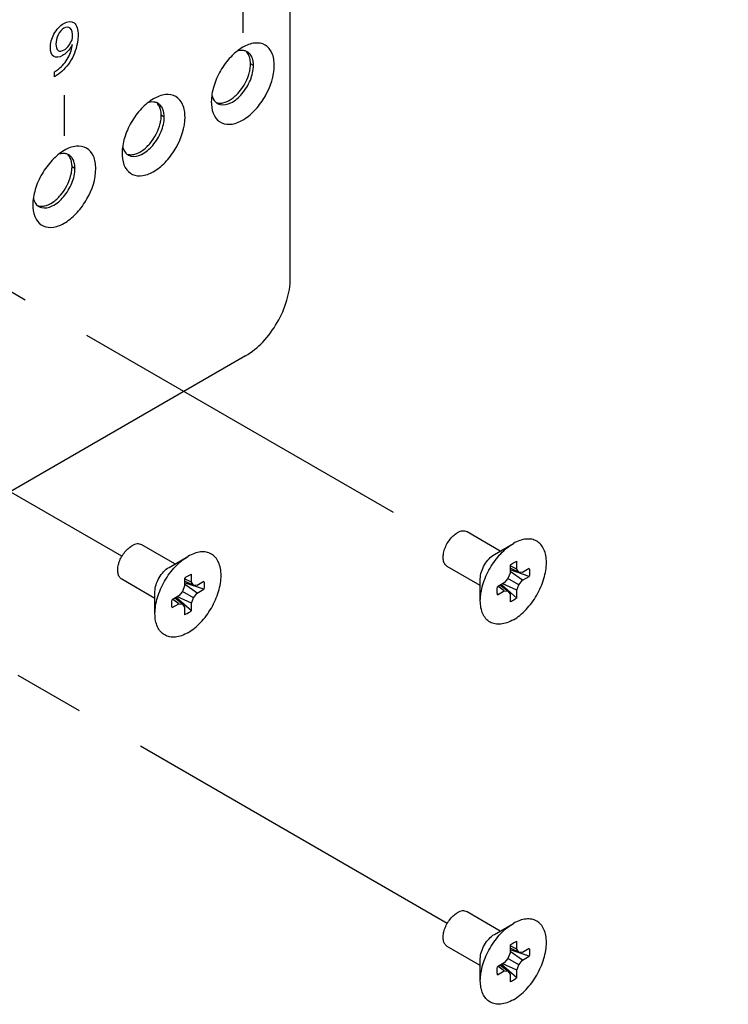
# Model space of a CAD drawing. Header units: inches. Extents: x 0 to 34, y 0 to 22.
# Tile 13 of 42: x 20.4 to 21.8, y 6.2 to 8.1. Entities that reach past the tile are written whole.
import ezdxf

# ---------------------------------------------------------------- set-up
doc = ezdxf.new("R2010")
doc.units = ezdxf.units.IN
doc.header["$LTSCALE"] = 1.87
doc.header["$MEASUREMENT"] = 0
doc.linetypes.add('CENTER', pattern=[0.6, 0.375, -0.075, 0.075, -0.075])
doc.layers.get('0').update_dxf_attribs({"linetype": 'CONTINUOUS'})
for name, color, linetype in [('02___PRT_ALL_AXES', 7, 'CONTINUOUS'), ('DEFAULT_1', 7, 'CENTER'), ('DETAIL', 7, 'CONTINUOUS')]:
    doc.layers.add(name, color=color, linetype=linetype)
doc.styles.get("Standard").update_dxf_attribs({"font": 'txt', "width": 0.8})
doc.dimstyles.get("Standard").update_dxf_attribs({"dimtxt": 0.125, "dimasz": 0.18, "dimexe": 0.125, "dimexo": 0.0625, "dimgap": 0.09, "dimtad": 0, "dimtih": 1, "dimtoh": 1, "dimzin": 0, "dimdsep": 46, "dimtxsty": 'STANDARD', "dimblk": '_FILLED', "dimblk1": '_FILLED', "dimblk2": '_FILLED', "dimcen": 0.09, "dimazin": 0, "dimtol": 1, "dimtp": 0.02, "dimtm": 0.02, "dimtfac": 1, "dimtofl": 0, "dimtmove": 0, "dimatfit": 3, "dimldrblk": '_FILLED', "dimfxl": 1, "dimtolj": 1, "dimtzin": 0, "dimarcsym": 0})

# ---------------------------------------------------------------- blocks, each defined once
blk = doc.blocks.new('_FILLED')
at = {"color": 0, "linetype": 'BYBLOCK'}
blk.add_solid([(0, 0), (-1, 0.174), (-1, -0.174)], dxfattribs=at)

msp = doc.modelspace()

# ---------------------------------------------------------------- linework, layer by layer
at = {"color": 3, "linetype": 'CONTINUOUS'}
for p, q in [((20.9393, 7.5954), (20.9393, 9.2283)), ((20.8509, 7.4423), (19.3996, 6.6044))]:
    msp.add_line(p, q, dxfattribs=at)
at = {"color": 40, "linetype": 'CONTINUOUS'}
for p, q in [((20.8451, 8.1624), (20.8451, 8.0821)), ((20.472, 7.9948), (20.472, 8.005)), ((20.4916, 7.9583), (20.4916, 7.878))]:
    msp.add_line(p, q, dxfattribs=at)
at = {"color": 7, "linetype": 'CONTINUOUS'}
for p, q in [((20.8664, 8.0174), (20.8605, 8.0208)), ((20.6896, 7.9153), (20.6838, 7.9187)), ((20.5128, 7.8133), (20.507, 7.8166)), ((21.3552, 7.0558), (21.2896, 7.0937)), ((20.7107, 7.0303), (20.6451, 7.0681)), ((21.3437, 7.0491), (21.3813, 7.0708)), ((20.6992, 7.0236), (20.7367, 7.0453)), ((21.3158, 6.9876), (21.2502, 7.0255)), ((21.3746, 7.0278), (21.3746, 7.0123)), ((21.3879, 7.02), (21.3746, 7.0264)), ((21.3921, 7.0141), (21.3746, 7.0218)), ((21.3879, 7.02), (21.3879, 7.0355)), ((21.3921, 7.0141), (21.3879, 7.02)), ((21.4127, 7.0212), (21.3994, 7.0135)), ((20.6713, 6.9621), (20.6057, 6.9999)), ((20.7301, 7.0022), (20.7301, 6.9868)), ((20.7434, 6.9945), (20.7301, 7.0009)), ((20.7434, 6.9945), (20.7434, 7.0099)), ((21.3158, 6.9575), (21.3158, 7.0009)), ((21.3704, 7.0016), (21.3632, 6.9926)), ((21.3746, 7.0123), (21.3704, 7.0016)), ((21.3921, 6.989), (21.3704, 7.0016)), ((21.4127, 7.0057), (21.3746, 7.0188)), ((21.3994, 6.998), (21.3746, 7.0155)), ((21.3994, 7.0135), (21.3921, 7.0141)), ((21.3994, 6.998), (21.4127, 7.0057)), ((20.7301, 6.9868), (20.7259, 6.976)), ((20.7476, 6.9886), (20.7301, 6.9963)), ((20.7682, 6.9802), (20.7301, 6.9932)), ((20.7548, 6.9725), (20.7301, 6.99)), ((20.7476, 6.9886), (20.7434, 6.9945)), ((20.7548, 6.9879), (20.7476, 6.9886)), ((20.7682, 6.9956), (20.7548, 6.9879)), ((20.7548, 6.9725), (20.7682, 6.9802)), ((21.3632, 6.9926), (21.3498, 6.9849)), ((21.3632, 6.9771), (21.351, 6.9855)), ((21.3704, 6.9765), (21.3549, 6.9878)), ((21.3879, 6.9628), (21.3576, 6.9893)), ((21.3879, 6.9783), (21.3604, 6.991)), ((21.3879, 6.9783), (21.3921, 6.989)), ((21.3921, 6.989), (21.3994, 6.998)), ((20.6713, 6.932), (20.6713, 6.9754)), ((20.7186, 6.967), (20.7053, 6.9593)), ((20.7259, 6.9509), (20.7104, 6.9623)), ((20.7434, 6.9373), (20.7131, 6.9638)), ((20.7434, 6.9527), (20.7159, 6.9654)), ((20.7259, 6.976), (20.7186, 6.967)), ((20.7476, 6.9635), (20.7259, 6.976)), ((20.7434, 6.9527), (20.7476, 6.9635)), ((20.7476, 6.9635), (20.7548, 6.9725)), ((21.3498, 6.9694), (21.3632, 6.9771)), ((21.3632, 6.9771), (21.3704, 6.9765)), ((21.3704, 6.9765), (21.3746, 6.9706)), ((21.3746, 6.9706), (21.3746, 6.9551)), ((21.3879, 6.9628), (21.3879, 6.9783)), ((20.7053, 6.9439), (20.7186, 6.9516)), ((20.7186, 6.9516), (20.7064, 6.96)), ((20.7186, 6.9516), (20.7259, 6.9509)), ((20.7259, 6.9509), (20.7301, 6.945)), ((20.7301, 6.945), (20.7301, 6.9296)), ((20.7434, 6.9373), (20.7434, 6.9527)), ((21.3552, 6.3034), (21.2896, 6.3413)), ((21.3437, 6.2968), (21.3813, 6.3185)), ((21.3879, 6.2677), (21.3879, 6.2831)), ((21.3158, 6.2352), (21.2502, 6.2731)), ((21.3746, 6.26), (21.3704, 6.2492)), ((21.3746, 6.2754), (21.3746, 6.26)), ((21.3879, 6.2677), (21.3746, 6.274)), ((21.3921, 6.2617), (21.3746, 6.2695)), ((21.4127, 6.2534), (21.3746, 6.2664)), ((21.3994, 6.2457), (21.3746, 6.2632)), ((21.3921, 6.2617), (21.3879, 6.2677)), ((21.3994, 6.2611), (21.3921, 6.2617)), ((21.4127, 6.2688), (21.3994, 6.2611)), ((21.3158, 6.2051), (21.3158, 6.2485)), ((21.3632, 6.2402), (21.3498, 6.2325)), ((21.3704, 6.2492), (21.3632, 6.2402)), ((21.3921, 6.2367), (21.3704, 6.2492)), ((21.3921, 6.2367), (21.3994, 6.2457)), ((21.3994, 6.2457), (21.4127, 6.2534)), ((21.3498, 6.217), (21.3632, 6.2248)), ((21.3632, 6.2248), (21.351, 6.2331)), ((21.3704, 6.2241), (21.3549, 6.2354)), ((21.3879, 6.2105), (21.3576, 6.237)), ((21.3879, 6.2259), (21.3604, 6.2386)), ((21.3632, 6.2248), (21.3704, 6.2241)), ((21.3704, 6.2241), (21.3746, 6.2182)), ((21.3879, 6.2259), (21.3921, 6.2367)), ((21.3879, 6.2105), (21.3879, 6.2259)), ((21.3746, 6.2182), (21.3746, 6.2027))]:
    msp.add_line(p, q, dxfattribs=at)
for centre, radius, start, end in [((20.8439, 8.0264), 0.0208, 69.8624, 77.5967), ((20.8442, 8.0271), 0.02, 60.0239, 69.8309), ((20.8149, 8.0174), 0.0515, 359.9478, 4.908), ((20.8183, 7.9666), 0.0352, 193.4305, 198.4863), ((20.6671, 7.9243), 0.0208, 69.8624, 77.5967), ((20.6674, 7.9251), 0.02, 60.0239, 69.8309), ((20.8051, 7.9594), 0.02, 230.16, 239.9664), ((20.6381, 7.9154), 0.0515, 359.9478, 4.908), ((20.4903, 7.8222), 0.0208, 69.8624, 77.5967), ((20.4906, 7.823), 0.02, 60.0239, 69.8309), ((20.6415, 7.8645), 0.0352, 193.4305, 198.4863), ((20.6283, 7.8574), 0.02, 230.16, 239.9664), ((20.4614, 7.8133), 0.0515, 359.9478, 4.908), ((20.4647, 7.7625), 0.0352, 193.4305, 198.4863), ((20.4515, 7.7553), 0.02, 230.16, 239.9664)]:
    msp.add_arc(centre, radius, start, end, dxfattribs=at)
at = {"color": 3, "linetype": 'CONTINUOUS'}
for centre, radius, start, end in [((20.8643, 7.9454), 0.0815, 179.9994, 180.5292), ((20.8605, 7.9453), 0.0776, 180.5074, 183.7274), ((20.6876, 7.8433), 0.0815, 179.9994, 180.5292), ((20.6837, 7.8432), 0.0776, 180.5074, 183.7274), ((20.5108, 7.7412), 0.0815, 179.9994, 180.5292), ((20.507, 7.7412), 0.0776, 180.5074, 183.7274)]:
    msp.add_arc(centre, radius, start, end, dxfattribs=at)
at = {"color": 40, "linetype": 'CONTINUOUS'}
for points, knots in [([(20.4641, 8.0529), (20.4641, 8.0609), (20.4688, 8.0808), (20.4836, 8.0966), (20.4907, 8.1007)], [0, 0, 0, 0, 0.493891, 1, 1, 1, 1]), ([(20.4907, 8.1007), (20.4981, 8.105), (20.5153, 8.1062), (20.5189, 8.0877), (20.5189, 8.0777)], [0, 0, 0, 0, 0.464265, 1, 1, 1, 1]), ([(20.5082, 8.0748), (20.5081, 8.0813), (20.5064, 8.0935), (20.4955, 8.0938), (20.4907, 8.091)], [0, 0, 0, 0, 0.540196, 1, 1, 1, 1]), ([(20.4907, 8.091), (20.4865, 8.0886), (20.4771, 8.078), (20.4751, 8.0655), (20.4751, 8.0599)], [0, 0, 0, 0, 0.462306, 1, 1, 1, 1]), ([(20.5189, 8.0777), (20.5189, 8.0734), (20.5178, 8.0579), (20.5119, 8.0397), (20.5054, 8.0284)], [0, 0, 0, 0, 0.287042, 1, 1, 1, 1]), ([(20.4882, 8.037), (20.482, 8.0334), (20.4681, 8.0314), (20.4641, 8.0453), (20.4641, 8.0529)], [0, 0, 0, 0, 0.484344, 1, 1, 1, 1]), ([(20.4751, 8.0599), (20.4751, 8.0545), (20.4774, 8.0443), (20.4872, 8.0458), (20.4915, 8.0483)], [0, 0, 0, 0, 0.523163, 1, 1, 1, 1]), ([(20.4801, 8.0103), (20.4874, 8.0159), (20.5011, 8.0316), (20.5069, 8.0509), (20.5078, 8.059)], [0, 0, 0, 0, 0.527001, 1, 1, 1, 1]), ([(20.5075, 8.0588), (20.5065, 8.0567), (20.5015, 8.0477), (20.4938, 8.0403), (20.4882, 8.037)], [0, 0, 0, 0, 0.225285, 1, 1, 1, 1])]:
    msp.add_open_spline(points, degree=3, knots=knots, dxfattribs=at)
for points in [[(20.507, 8.0686), (20.5078, 8.0707), (20.5082, 8.0729), (20.5082, 8.0748)], [(20.4915, 8.0483), (20.4976, 8.0518), (20.5042, 8.0607), (20.507, 8.0686)], [(20.5054, 8.0284), (20.4987, 8.017), (20.4892, 8.0067), (20.4799, 8.0001)], [(20.472, 8.005), (20.4747, 8.0064), (20.4774, 8.0082), (20.4801, 8.0103)], [(20.4799, 8.0001), (20.4773, 7.9981), (20.4746, 7.9963), (20.472, 7.9948)]]:
    msp.add_open_spline(points, degree=3, dxfattribs=at)
at = {"color": 3, "linetype": 'CONTINUOUS'}
for points, knots in [([(20.8452, 8.0534), (20.8364, 8.0483), (20.8196, 8.0342), (20.8001, 8.0075), (20.7867, 7.9772), (20.7829, 7.9556), (20.7829, 7.9454)], [0, 0, 0, 0, 0.237213, 0.499998, 0.762757, 1, 1, 1, 1]), ([(20.9076, 8.0174), (20.9076, 8.0258), (20.9055, 8.0415), (20.8907, 8.0601), (20.8671, 8.0637), (20.8525, 8.0576), (20.8452, 8.0534)], [0, 0, 0, 0, 0.275401, 0.499998, 0.72462, 1, 1, 1, 1]), ([(20.783, 7.9403), (20.7835, 7.9324), (20.7866, 7.9176), (20.8028, 7.9013), (20.8261, 7.8998), (20.8497, 7.9105), (20.8723, 7.9303), (20.8967, 7.9646), (20.9076, 7.9965), (20.9076, 8.0174)], [0, 0, 0, 0, 0.110219, 0.201966, 0.297252, 0.4145, 0.55523, 0.709702, 1, 1, 1, 1]), ([(20.7308, 7.9153), (20.7308, 7.9237), (20.7288, 7.9394), (20.7139, 7.958), (20.6903, 7.9616), (20.6757, 7.9555), (20.6685, 7.9513)], [0, 0, 0, 0, 0.275401, 0.499998, 0.72462, 1, 1, 1, 1]), ([(20.6685, 7.9513), (20.6596, 7.9462), (20.6428, 7.9321), (20.6233, 7.9054), (20.6099, 7.8751), (20.6061, 7.8535), (20.6061, 7.8433)], [0, 0, 0, 0, 0.237213, 0.499998, 0.762757, 1, 1, 1, 1]), ([(20.6063, 7.8382), (20.6068, 7.8303), (20.6098, 7.8155), (20.626, 7.7992), (20.6493, 7.7978), (20.6729, 7.8084), (20.6955, 7.8282), (20.7199, 7.8625), (20.7308, 7.8945), (20.7308, 7.9153)], [0, 0, 0, 0, 0.110219, 0.201966, 0.297252, 0.4145, 0.55523, 0.709702, 1, 1, 1, 1]), ([(20.554, 7.8133), (20.554, 7.8217), (20.552, 7.8373), (20.5371, 7.856), (20.5135, 7.8595), (20.499, 7.8535), (20.4917, 7.8493)], [0, 0, 0, 0, 0.275401, 0.499998, 0.72462, 1, 1, 1, 1]), ([(20.4917, 7.8493), (20.4828, 7.8441), (20.4661, 7.83), (20.4465, 7.8033), (20.4331, 7.773), (20.4293, 7.7515), (20.4293, 7.7412)], [0, 0, 0, 0, 0.237213, 0.499998, 0.762757, 1, 1, 1, 1]), ([(20.4295, 7.7361), (20.43, 7.7282), (20.433, 7.7135), (20.4492, 7.6972), (20.4725, 7.6957), (20.4961, 7.7064), (20.5187, 7.7261), (20.5432, 7.7604), (20.554, 7.7924), (20.554, 7.8133)], [0, 0, 0, 0, 0.110219, 0.201966, 0.297252, 0.4145, 0.55523, 0.709702, 1, 1, 1, 1]), ([(20.8509, 7.4423), (20.8634, 7.4496), (20.8872, 7.4695), (20.9149, 7.5074), (20.9338, 7.5504), (20.9393, 7.5809), (20.9393, 7.5954)], [0, 0, 0, 0, 0.237241, 0.500006, 0.762768, 1, 1, 1, 1])]:
    msp.add_open_spline(points, degree=3, knots=knots, dxfattribs=at)
at = {"color": 7, "linetype": 'CONTINUOUS'}
for points, knots in [([(20.8484, 8.0467), (20.8472, 8.0469), (20.8424, 8.0476), (20.8373, 8.0467), (20.8337, 8.0456)], [0, 0, 0, 0, 0.233149, 1, 1, 1, 1]), ([(20.8643, 8.0311), (20.864, 8.0321), (20.8626, 8.0357), (20.8604, 8.0391), (20.8584, 8.0411)], [0, 0, 0, 0, 0.266157, 1, 1, 1, 1]), ([(20.8001, 7.9401), (20.807, 7.9383), (20.8248, 7.9427), (20.8455, 7.9612), (20.8613, 7.9871), (20.8664, 8.0076), (20.8664, 8.0174)], [0, 0, 0, 0, 0.192886, 0.449079, 0.736387, 1, 1, 1, 1]), ([(20.7849, 7.9555), (20.7853, 7.9543), (20.787, 7.9501), (20.7897, 7.9462), (20.7923, 7.9441)], [0, 0, 0, 0, 0.268566, 1, 1, 1, 1]), ([(20.6716, 7.9446), (20.6705, 7.9448), (20.6656, 7.9455), (20.6606, 7.9447), (20.657, 7.9435)], [0, 0, 0, 0, 0.233149, 1, 1, 1, 1]), ([(20.6876, 7.929), (20.6872, 7.93), (20.6858, 7.9337), (20.6836, 7.937), (20.6816, 7.9391)], [0, 0, 0, 0, 0.266157, 1, 1, 1, 1]), ([(20.6233, 7.838), (20.6302, 7.8362), (20.648, 7.8406), (20.6687, 7.8592), (20.6846, 7.8851), (20.6896, 7.9055), (20.6896, 7.9153)], [0, 0, 0, 0, 0.192886, 0.449079, 0.736387, 1, 1, 1, 1]), ([(20.4948, 7.8425), (20.4937, 7.8428), (20.4888, 7.8434), (20.4838, 7.8426), (20.4802, 7.8415)], [0, 0, 0, 0, 0.233149, 1, 1, 1, 1]), ([(20.6081, 7.8534), (20.6085, 7.8522), (20.6102, 7.848), (20.613, 7.8442), (20.6155, 7.842)], [0, 0, 0, 0, 0.268566, 1, 1, 1, 1]), ([(20.5108, 7.827), (20.5105, 7.828), (20.509, 7.8316), (20.5069, 7.835), (20.5049, 7.837)], [0, 0, 0, 0, 0.266157, 1, 1, 1, 1]), ([(20.4465, 7.736), (20.4535, 7.7341), (20.4713, 7.7385), (20.4919, 7.7571), (20.5078, 7.783), (20.5128, 7.8035), (20.5128, 7.8133)], [0, 0, 0, 0, 0.192886, 0.449079, 0.736387, 1, 1, 1, 1]), ([(20.4314, 7.7513), (20.4317, 7.7502), (20.4334, 7.7459), (20.4362, 7.7421), (20.4387, 7.74)], [0, 0, 0, 0, 0.268566, 1, 1, 1, 1]), ([(21.2502, 7.0255), (21.2493, 7.0261), (21.2474, 7.0275), (21.2452, 7.0303), (21.2435, 7.0337), (21.2421, 7.0392), (21.2419, 7.0472), (21.244, 7.0574), (21.2481, 7.0678), (21.2541, 7.0775), (21.2613, 7.0857), (21.267, 7.0901), (21.2699, 7.0917)], [0, 0, 0, 0, 0.042859, 0.087487, 0.13532, 0.187284, 0.304548, 0.438219, 0.582565, 0.729722, 0.871317, 1, 1, 1, 1]), ([(21.2896, 7.0937), (21.2883, 7.0944), (21.2853, 7.0955), (21.2804, 7.0956), (21.2751, 7.0944), (21.2716, 7.0927), (21.2699, 7.0917)], [0, 0, 0, 0, 0.217767, 0.450947, 0.710185, 1, 1, 1, 1]), ([(21.3813, 6.9198), (21.3857, 6.9223), (21.3946, 6.9285), (21.4068, 6.9399), (21.418, 6.9534), (21.4278, 6.9684), (21.4359, 6.9845), (21.442, 7.0009), (21.4457, 7.0171), (21.4471, 7.0326), (21.446, 7.0467), (21.4424, 7.0589), (21.4363, 7.0689), (21.4278, 7.076), (21.4175, 7.0797), (21.4058, 7.08), (21.3934, 7.077), (21.3853, 7.0732), (21.3813, 7.0708)], [0, 0, 0, 0, 0.066589, 0.138436, 0.214063, 0.291657, 0.369251, 0.444876, 0.516722, 0.583307, 0.643685, 0.697697, 0.746278, 0.791649, 0.837021, 0.885604, 0.939619, 1, 1, 1, 1]), ([(20.6057, 6.9999), (20.6047, 7.0005), (20.6029, 7.0019), (20.6007, 7.0047), (20.599, 7.0081), (20.5975, 7.0136), (20.5973, 7.0217), (20.5994, 7.0319), (20.6036, 7.0422), (20.6096, 7.0519), (20.6168, 7.0602), (20.6225, 7.0645), (20.6254, 7.0662)], [0, 0, 0, 0, 0.042859, 0.087487, 0.13532, 0.187284, 0.304548, 0.438219, 0.582565, 0.729722, 0.871317, 1, 1, 1, 1]), ([(20.6451, 7.0681), (20.6438, 7.0689), (20.6408, 7.07), (20.6358, 7.0701), (20.6305, 7.0688), (20.6271, 7.0672), (20.6254, 7.0662)], [0, 0, 0, 0, 0.217767, 0.450947, 0.710185, 1, 1, 1, 1]), ([(21.3158, 6.9575), (21.3158, 6.9627), (21.3168, 6.9735), (21.3206, 6.9897), (21.3266, 7.0061), (21.3347, 7.0222), (21.3446, 7.0372), (21.3558, 7.0507), (21.3679, 7.0621), (21.3768, 7.0683), (21.3813, 7.0708)], [0, 0, 0, 0, 0.114151, 0.237321, 0.36697, 0.499994, 0.633019, 0.76267, 0.885843, 1, 1, 1, 1]), ([(20.6713, 6.932), (20.6713, 6.9371), (20.6723, 6.9479), (20.676, 6.9641), (20.6821, 6.9806), (20.6902, 6.9966), (20.7, 7.0117), (20.7112, 7.0251), (20.7234, 7.0365), (20.7323, 7.0427), (20.7367, 7.0453)], [0, 0, 0, 0, 0.114151, 0.237321, 0.36697, 0.499994, 0.633019, 0.76267, 0.885843, 1, 1, 1, 1]), ([(20.7367, 6.8942), (20.7412, 6.8968), (20.7501, 6.903), (20.7622, 6.9144), (20.7735, 6.9278), (20.7833, 6.9429), (20.7914, 6.9589), (20.7974, 6.9754), (20.8012, 6.9916), (20.8026, 7.007), (20.8015, 7.0211), (20.7978, 7.0334), (20.7918, 7.0433), (20.7833, 7.0504), (20.7729, 7.0542), (20.7613, 7.0545), (20.7489, 7.0515), (20.7408, 7.0476), (20.7367, 7.0453)], [0, 0, 0, 0, 0.066589, 0.138436, 0.214063, 0.291657, 0.369251, 0.444876, 0.516722, 0.583307, 0.643685, 0.697697, 0.746278, 0.791649, 0.837021, 0.885604, 0.939619, 1, 1, 1, 1]), ([(21.3158, 7.0009), (21.3158, 7.0055), (21.3176, 7.0151), (21.3235, 7.0286), (21.3323, 7.0406), (21.3397, 7.0469), (21.3437, 7.0491)], [0, 0, 0, 0, 0.237213, 0.499994, 0.762778, 1, 1, 1, 1]), ([(20.6713, 6.9754), (20.6713, 6.9799), (20.673, 6.9896), (20.679, 7.0031), (20.6877, 7.015), (20.6952, 7.0213), (20.6992, 7.0236)], [0, 0, 0, 0, 0.237213, 0.499994, 0.762778, 1, 1, 1, 1]), ([(21.3746, 7.0278), (21.3757, 7.0286), (21.3798, 7.0318), (21.3844, 7.0343), (21.3879, 7.0355)], [0, 0, 0, 0, 0.269658, 1, 1, 1, 1]), ([(21.4127, 7.0212), (21.413, 7.02), (21.4137, 7.0149), (21.4134, 7.0097), (21.4127, 7.0057)], [0, 0, 0, 0, 0.23072, 1, 1, 1, 1]), ([(20.7301, 7.0022), (20.7311, 7.0031), (20.7352, 7.0062), (20.7398, 7.0087), (20.7434, 7.0099)], [0, 0, 0, 0, 0.269658, 1, 1, 1, 1]), ([(20.7682, 6.9956), (20.7684, 6.9945), (20.7692, 6.9893), (20.7688, 6.9841), (20.7682, 6.9802)], [0, 0, 0, 0, 0.23072, 1, 1, 1, 1]), ([(21.3498, 6.9694), (21.3496, 6.9706), (21.3488, 6.9757), (21.3492, 6.9809), (21.3498, 6.9849)], [0, 0, 0, 0, 0.23072, 1, 1, 1, 1]), ([(21.3879, 6.9628), (21.3869, 6.962), (21.3828, 6.9588), (21.3782, 6.9563), (21.3746, 6.9551)], [0, 0, 0, 0, 0.269658, 1, 1, 1, 1]), ([(20.7053, 6.9439), (20.705, 6.945), (20.7043, 6.9502), (20.7046, 6.9554), (20.7053, 6.9593)], [0, 0, 0, 0, 0.23072, 1, 1, 1, 1]), ([(21.3813, 6.9198), (21.3772, 6.9174), (21.3691, 6.9136), (21.3567, 6.9106), (21.3451, 6.9109), (21.3347, 6.9146), (21.3262, 6.9217), (21.3202, 6.9317), (21.3166, 6.9439), (21.3158, 6.9528), (21.3158, 6.9575)], [0, 0, 0, 0, 0.144905, 0.274534, 0.391125, 0.500011, 0.608895, 0.725481, 0.855103, 1, 1, 1, 1]), ([(20.7367, 6.8942), (20.7327, 6.8919), (20.7246, 6.888), (20.7122, 6.885), (20.7005, 6.8853), (20.6902, 6.8891), (20.6817, 6.8962), (20.6756, 6.9061), (20.672, 6.9184), (20.6713, 6.9273), (20.6713, 6.932)], [0, 0, 0, 0, 0.144905, 0.274534, 0.391125, 0.500011, 0.608895, 0.725481, 0.855103, 1, 1, 1, 1]), ([(20.7434, 6.9373), (20.7423, 6.9364), (20.7382, 6.9333), (20.7336, 6.9308), (20.7301, 6.9296)], [0, 0, 0, 0, 0.269658, 1, 1, 1, 1]), ([(21.2502, 6.2731), (21.2493, 6.2737), (21.2474, 6.2751), (21.2452, 6.2779), (21.2435, 6.2813), (21.2421, 6.2868), (21.2419, 6.2948), (21.244, 6.305), (21.2481, 6.3154), (21.2541, 6.3251), (21.2613, 6.3333), (21.267, 6.3377), (21.2699, 6.3394)], [0, 0, 0, 0, 0.042859, 0.087487, 0.13532, 0.187284, 0.304548, 0.438219, 0.582565, 0.729722, 0.871317, 1, 1, 1, 1]), ([(21.2896, 6.3413), (21.2883, 6.3421), (21.2853, 6.3431), (21.2804, 6.3433), (21.2751, 6.342), (21.2716, 6.3404), (21.2699, 6.3394)], [0, 0, 0, 0, 0.217767, 0.450947, 0.710185, 1, 1, 1, 1]), ([(21.3158, 6.2051), (21.3158, 6.2103), (21.3168, 6.2211), (21.3206, 6.2373), (21.3266, 6.2538), (21.3347, 6.2698), (21.3446, 6.2848), (21.3558, 6.2983), (21.3679, 6.3097), (21.3768, 6.3159), (21.3813, 6.3185)], [0, 0, 0, 0, 0.114151, 0.237321, 0.36697, 0.499994, 0.633019, 0.76267, 0.885843, 1, 1, 1, 1]), ([(21.3813, 6.1674), (21.3857, 6.17), (21.3946, 6.1762), (21.4068, 6.1876), (21.418, 6.201), (21.4278, 6.216), (21.4359, 6.2321), (21.442, 6.2485), (21.4457, 6.2648), (21.4471, 6.2802), (21.446, 6.2943), (21.4424, 6.3065), (21.4363, 6.3165), (21.4278, 6.3236), (21.4175, 6.3274), (21.4058, 6.3276), (21.3934, 6.3247), (21.3853, 6.3208), (21.3813, 6.3185)], [0, 0, 0, 0, 0.066589, 0.138436, 0.214063, 0.291657, 0.369251, 0.444876, 0.516722, 0.583307, 0.643685, 0.697697, 0.746278, 0.791649, 0.837021, 0.885604, 0.939619, 1, 1, 1, 1]), ([(21.3158, 6.2485), (21.3158, 6.2531), (21.3176, 6.2627), (21.3235, 6.2763), (21.3323, 6.2882), (21.3397, 6.2945), (21.3437, 6.2968)], [0, 0, 0, 0, 0.237213, 0.499994, 0.762778, 1, 1, 1, 1]), ([(21.3746, 6.2754), (21.3757, 6.2763), (21.3798, 6.2794), (21.3844, 6.2819), (21.3879, 6.2831)], [0, 0, 0, 0, 0.269658, 1, 1, 1, 1]), ([(21.4127, 6.2688), (21.413, 6.2676), (21.4137, 6.2625), (21.4134, 6.2573), (21.4127, 6.2534)], [0, 0, 0, 0, 0.23072, 1, 1, 1, 1]), ([(21.3498, 6.217), (21.3496, 6.2182), (21.3488, 6.2233), (21.3492, 6.2286), (21.3498, 6.2325)], [0, 0, 0, 0, 0.23072, 1, 1, 1, 1]), ([(21.3813, 6.1674), (21.3772, 6.165), (21.3691, 6.1612), (21.3567, 6.1582), (21.3451, 6.1585), (21.3347, 6.1623), (21.3262, 6.1694), (21.3202, 6.1793), (21.3166, 6.1915), (21.3158, 6.2005), (21.3158, 6.2051)], [0, 0, 0, 0, 0.144905, 0.274534, 0.391125, 0.500011, 0.608895, 0.725481, 0.855103, 1, 1, 1, 1]), ([(21.3879, 6.2105), (21.3869, 6.2096), (21.3828, 6.2065), (21.3782, 6.2039), (21.3746, 6.2027)], [0, 0, 0, 0, 0.269658, 1, 1, 1, 1])]:
    msp.add_open_spline(points, degree=3, knots=knots, dxfattribs=at)
for points in [[(20.8584, 8.0411), (20.8571, 8.0424), (20.8557, 8.0435), (20.8542, 8.0444)], [(20.8662, 8.0218), (20.8659, 8.025), (20.8653, 8.0281), (20.8643, 8.0311)], [(20.6816, 7.9391), (20.6804, 7.9403), (20.6789, 7.9415), (20.6774, 7.9424)], [(20.7951, 7.9421), (20.7967, 7.9412), (20.7983, 7.9406), (20.8001, 7.9401)], [(20.6894, 7.9198), (20.6891, 7.9229), (20.6886, 7.9261), (20.6876, 7.929)], [(20.5049, 7.837), (20.5036, 7.8383), (20.5022, 7.8394), (20.5006, 7.8403)], [(20.6183, 7.8401), (20.6199, 7.8392), (20.6216, 7.8385), (20.6233, 7.838)], [(20.5126, 7.8177), (20.5124, 7.8208), (20.5118, 7.824), (20.5108, 7.827)], [(20.4415, 7.738), (20.4431, 7.7371), (20.4448, 7.7364), (20.4465, 7.736)]]:
    msp.add_open_spline(points, degree=3, dxfattribs=at)
at = {"layer": '02___PRT_ALL_AXES', "color": 7, "linetype": 'CONTINUOUS'}
for centre, radius, start, end in [((20.8033, 8.0208), 0.0572, 357.5313, 359.9822), ((20.7996, 7.964), 0.0212, 255.3427, 257.5521), ((20.6265, 7.9187), 0.0572, 357.5313, 359.9822), ((20.6228, 7.8619), 0.0212, 255.3427, 257.5521), ((20.4498, 7.8166), 0.0572, 357.5313, 359.9822), ((20.4461, 7.7599), 0.0212, 255.3427, 257.5521)]:
    msp.add_arc(centre, radius, start, end, dxfattribs=at)
for points, knots in [([(20.8585, 8.0345), (20.8582, 8.0355), (20.8568, 8.0391), (20.8546, 8.0425), (20.8526, 8.0445)], [0, 0, 0, 0, 0.266157, 1, 1, 1, 1]), ([(20.8605, 8.0208), (20.8605, 8.022), (20.8604, 8.0266), (20.8596, 8.0313), (20.8585, 8.0345)], [0, 0, 0, 0, 0.266201, 1, 1, 1, 1]), ([(20.8585, 8.0047), (20.8588, 8.0058), (20.8598, 8.0103), (20.8603, 8.0149), (20.8605, 8.0183)], [0, 0, 0, 0, 0.259835, 1, 1, 1, 1]), ([(20.8059, 7.9434), (20.8117, 7.9445), (20.8236, 7.9504), (20.8441, 7.9696), (20.855, 7.9901), (20.8585, 8.0047)], [0, 0, 0, 0, 0.210711, 0.462496, 1, 1, 1, 1]), ([(20.6817, 7.9324), (20.6814, 7.9334), (20.68, 7.937), (20.6778, 7.9404), (20.6758, 7.9424)], [0, 0, 0, 0, 0.266157, 1, 1, 1, 1]), ([(20.795, 7.9433), (20.7959, 7.9431), (20.7995, 7.9425), (20.8032, 7.9428), (20.8059, 7.9434)], [0, 0, 0, 0, 0.237849, 1, 1, 1, 1]), ([(20.6838, 7.9187), (20.6838, 7.9199), (20.6836, 7.9246), (20.6828, 7.9292), (20.6817, 7.9324)], [0, 0, 0, 0, 0.266201, 1, 1, 1, 1]), ([(20.6817, 7.9026), (20.682, 7.9038), (20.683, 7.9083), (20.6836, 7.9129), (20.6837, 7.9163)], [0, 0, 0, 0, 0.259835, 1, 1, 1, 1]), ([(20.6291, 7.8413), (20.6349, 7.8424), (20.6469, 7.8483), (20.6674, 7.8675), (20.6782, 7.888), (20.6817, 7.9026)], [0, 0, 0, 0, 0.210711, 0.462496, 1, 1, 1, 1]), ([(20.5049, 7.8304), (20.5046, 7.8313), (20.5032, 7.835), (20.501, 7.8383), (20.499, 7.8404)], [0, 0, 0, 0, 0.266157, 1, 1, 1, 1]), ([(20.6183, 7.8412), (20.6191, 7.841), (20.6227, 7.8405), (20.6264, 7.8407), (20.6291, 7.8413)], [0, 0, 0, 0, 0.237849, 1, 1, 1, 1]), ([(20.507, 7.8166), (20.507, 7.8179), (20.5068, 7.8225), (20.506, 7.8271), (20.5049, 7.8304)], [0, 0, 0, 0, 0.266201, 1, 1, 1, 1]), ([(20.4523, 7.7392), (20.4581, 7.7404), (20.4701, 7.7462), (20.4906, 7.7655), (20.5014, 7.7859), (20.5049, 7.8006)], [0, 0, 0, 0, 0.210711, 0.462496, 1, 1, 1, 1]), ([(20.5049, 7.8006), (20.5052, 7.8017), (20.5062, 7.8062), (20.5068, 7.8108), (20.5069, 7.8142)], [0, 0, 0, 0, 0.259835, 1, 1, 1, 1]), ([(20.4415, 7.7391), (20.4423, 7.739), (20.4459, 7.7384), (20.4496, 7.7387), (20.4523, 7.7392)], [0, 0, 0, 0, 0.237849, 1, 1, 1, 1])]:
    msp.add_open_spline(points, degree=3, knots=knots, dxfattribs=at)
at = {"layer": 'DEFAULT_1', "color": 2, "linetype": 'CENTER'}
for p, q in [((19.564, 8.0445), (21.2502, 7.071)), ((20.6057, 7.0454), (18.9195, 8.019)), ((21.2502, 6.3186), (19.564, 7.2922))]:
    msp.add_line(p, q, dxfattribs=at)

# ---------------------------------------------------------------- leaders
at = {"layer": 'DETAIL', "color": 2, "linetype": 'CONTINUOUS'}
msp.add_leader([(20.4692, 10.7955), (24.1058, 6.6842), (24.2858, 6.6842)], dimstyle='STANDARD', override={"dimtad": 0}, dxfattribs=at)

doc.saveas('drawing.dxf')
